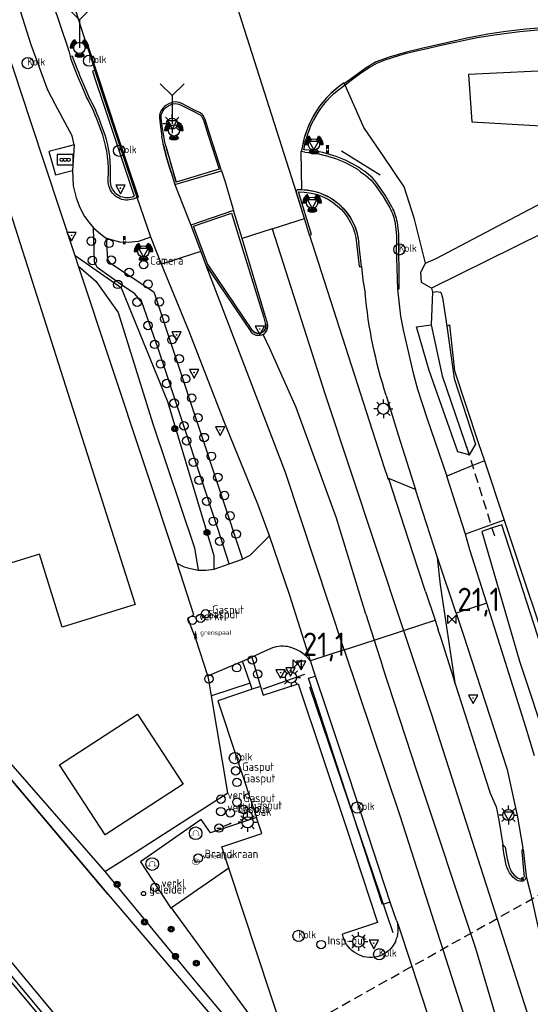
# Model space of a CAD drawing. Header units: metres. Extents: x 121613 to 124518, y 449573 to 453879.
# Tile 62 of 71: x 121785 to 121839, y 453569 to 453675. Entities that reach past the tile are written whole.
import ezdxf

# ---------------------------------------------------------------- set-up
doc = ezdxf.new("R2010")
doc.units = ezdxf.units.M
doc.header["$LTSCALE"] = 4
doc.linetypes.add('SCHRIKH', pattern=[100, 100, 0])
doc.linetypes.add('STIPPELFIJN', pattern=[0.375, 0.25, -0.125])
doc.layers.get('0').update_dxf_attribs({"linetype": 'CONTINUOUS'})
for name, color, linetype in [('G_OTD', 32, 'CONTINUOUS'), ('G_OWG', 6, 'CONTINUOUS'), ('G_OWT', 6, 'CONTINUOUS'), ('G_WGD', 7, 'CONTINUOUS'), ('G_WGI', 1, 'CONTINUOUS'), ('G_WTD', 5, 'CONTINUOUS'), ('LKWDUP', 5, 'CONTINUOUS'), ('LSHD', 3, 'CONTINUOUS'), ('LSHDUP', 1, 'CONTINUOUS'), ('LWGI', 7, 'CONTINUOUS'), ('PPALHM', 10, 'CONTINUOUS'), ('PVGO', 102, 'CONTINUOUS')]:
    doc.layers.add(name, color=color, linetype=linetype)
doc.layers.add('G_WGI_A1', color=1, linetype='CONTINUOUS', lineweight=70)
for name, color, linetype, true_color in [('PBAK', 7, 'CONTINUOUS', 0xbd2877), ('PBRD', 7, 'CONTINUOUS', 0xbd2877), ('PKST', 7, 'CONTINUOUS', 0xbd2877), ('PPAL', 7, 'CONTINUOUS', 0xbd2877), ('PPUT', 7, 'CONTINUOUS', 0xbd2877), ('PSNS', 7, 'CONTINUOUS', 0xbd2877), ('PSTM', 7, 'CONTINUOUS', 0xde7233), ('PWGI', 7, 'CONTINUOUS', 0xbd2877)]:
    doc.layers.add(name, color=color, linetype=linetype, true_color=true_color)
doc.styles.add('ISO', font='ISO')
doc.styles.get("Standard").update_dxf_attribs({"font": 'ISO'})

# ---------------------------------------------------------------- blocks, each defined once
blk = doc.blocks.new('kolk')
at = {"color": 0}
blk.add_circle((0, 0), 0.6, dxfattribs=at)
at = {"color": 0, "linetype": 'Continuous', "style": 'ISO'}
blk.add_attdef('KOLK', (-0.04, -0.26), '', height=0.8, dxfattribs=at)
blk = doc.blocks.new('rijbaangeleider')
at = {"color": 0}
blk.add_circle((0, 0), 0.225, dxfattribs=at)
at = {"color": 0, "style": 'ISO'}
blk.add_attdef('RIJBAANGELEIDER', (0.6, 0), '', height=0.9, dxfattribs=at)
blk = doc.blocks.new('boom')
at = {"color": 0}
for radius in [0.315, 0.225, 0.135]:
    blk.add_circle((0, 0), radius, dxfattribs=at)
blk = doc.blocks.new('fietsklem')
at = {"color": 0, "linetype": 'Continuous', "const_width": 0.05}
blk.add_lwpolyline([(-0.49, -0.2), (-0.21, -0.2, -2.286164), (0.22, -0.2), (0.48, -0.2)], format="xyb", dxfattribs=at)
at = {"color": 0}
blk.add_circle((0, 0), 0.675, dxfattribs=at)
blk = doc.blocks.new('verkeersbord')
at = {"color": 0}
for p, q in [((0.5, 0.32), (-0.5, 0.32)), ((-0.5, 0.32), (0, -0.6)), ((0, -0.6), (0.5, 0.32))]:
    blk.add_line(p, q, dxfattribs=at)
blk = doc.blocks.new('verklikker')
at = {"color": 0}
blk.add_circle((0, 0), 0.45, dxfattribs=at)
at = {"color": 0, "style": 'ISO'}
blk.add_attdef('VERKLIKKER', (0.7, 0), '', height=0.9, dxfattribs=at)
blk = doc.blocks.new('afsl-gas')
at = {"color": 0}
blk.add_circle((0, 0), 0.45, dxfattribs=at)
at = {"color": 0, "style": 'ISO'}
blk.add_attdef('AFSL-GAS', (0.7, 0), '', height=0.9, dxfattribs=at)
blk = doc.blocks.new('waterleidingput')
at = {"linetype": 'ByBlock', "lineweight": -2}
h = blk.add_hatch(color=0, dxfattribs=at)
h.dxf.hatch_style = 1
edge = h.paths.add_edge_path()
edge.add_spline(control_points=[(0.44, 0), (0.44, 0.04), (0.43, 0.09), (0.36, 0.2), (0.28, 0.26), (0.09, 0.32), (-0.02, 0.33), (-0.22, 0.29), (-0.31, 0.24), (-0.42, 0.12), (-0.44, 0.06), (-0.44, -0.06), (-0.42, -0.12), (-0.33, -0.22), (-0.28, -0.26), (-0.1, -0.33), (0.04, -0.33), (0.27, -0.27), (0.37, -0.2), (0.43, -0.08), (0.44, -0.04), (0.44, 0)], knot_values=[0, 0, 0, 0, 0.380029, 0.380029, 1.118666, 1.118666, 1.857303, 1.857303, 2.59594, 2.59594, 3.13294, 3.13294, 3.66994, 3.66994, 4.20694, 4.20694, 5.079565, 5.079565, 5.952189, 5.952189, 6.283185, 6.283185, 6.283185, 6.283185], degree=3, periodic=0)
edge = h.paths.add_edge_path(flags=16)
edge.add_ellipse((0, 0), major_axis=(0.392, 0), ratio=0.689655, start_angle=0, end_angle=360)
h = blk.add_hatch(color=0, dxfattribs=at)
h.dxf.hatch_style = 1
h.paths.add_polyline_path([(-0.05, -0.09, -0.141608), (-0.09, -0.05), (-0.1, -0.09), (-0.17, 0.17), (-0.22, 0.17), (-0.13, -0.17), (-0.08, -0.17)])
at = {"linetype": 'ByBlock', "lineweight": -2, "true_color": 0x104b6e}
h = blk.add_hatch(color=156, dxfattribs=at)
h.dxf.hatch_style = 1
h.paths.add_polyline_path([(0.1, 0, 1), (-0.1, 0, 1)])
at = {"linetype": 'ByBlock', "lineweight": -2}
h = blk.add_hatch(color=0, dxfattribs=at)
h.dxf.hatch_style = 1
h.paths.add_polyline_path([(0.02, 0.17), (-0.03, 0.17), (-0.05, 0.09, -0.269854), (0.05, 0.09)])
h = blk.add_hatch(color=0, dxfattribs=at)
h.dxf.hatch_style = 1
h.paths.add_polyline_path([(0.23, 0.17), (0.17, 0.17), (0.1, -0.09), (0.09, -0.05, -0.141608), (0.05, -0.09), (0.07, -0.17), (0.12, -0.17)])
at = {"color": 0, "linetype": 'ByBlock', "lineweight": -2}
blk.add_attdef('WATERLEIDINGPUT', (0.5, 0.35), '', height=0.5, dxfattribs=at)
blk = doc.blocks.new('klok')
at = {"color": 0}
blk.add_circle((0, 0), 0.45, dxfattribs=at)
at = {"style": 'ISO'}
blk.add_attdef('KLOK', (0.7, 0), '', height=0.9, dxfattribs=at)
blk = doc.blocks.new('grensmarkering')
at = {"linetype": 'ByBlock', "lineweight": -2}
h = blk.add_hatch(color=0, dxfattribs=at)
h.dxf.hatch_style = 1
h.paths.add_polyline_path([(0.09, 0.55, 0.219912), (0.05, 0.61, -0.457379), (0.04, 0.66, 2.245674), (-0.04, 0.66, -0.457379), (-0.05, 0.61, 0.219912), (-0.09, 0.55), (-0.15, 0.04), (-0.18, 0.04), (-0.18, 0.01, 0.018367), (-0.1, 0, -0.954633), (0.1, 0, 0.018367), (0.18, 0.01), (0.18, 0.04), (0.15, 0.04)])
at = {"linetype": 'ByBlock', "lineweight": -2, "true_color": 0x681648}
h = blk.add_hatch(color=219, dxfattribs=at)
h.dxf.hatch_style = 1
h.paths.add_polyline_path([(0.1, 0, 1), (-0.1, 0, 1)])
at = {"linetype": 'ByBlock', "lineweight": -2}
h = blk.add_hatch(color=0, dxfattribs=at)
h.dxf.hatch_style = 1
h.paths.add_polyline_path([(0.18, -0.04, -0.022381), (0.08, -0.06, -0.528879), (-0.08, -0.06, -0.022381), (-0.18, -0.04), (-0.18, -0.13, 0.083333), (0.18, -0.13)])
at = {"color": 0, "linetype": 'ByBlock', "lineweight": -2}
blk.add_attdef('GRENSMARKERING', (0.5, 0.35), '', height=0.5, dxfattribs=at)
blk = doc.blocks.new('verkeerslicht')
at = {"color": 0, "linetype": 'Continuous'}
for p, q in [((-1, 0), (-0.6, 0)), ((-0.3, 0.52), (-0.5, 0.86)), ((0.3, 0.52), (0.5, 0.86)), ((0.6, 0), (1, 0)), ((-0.3, -0.52), (-0.5, -0.86)), ((0.3, -0.52), (0.5, -0.86))]:
    blk.add_line(p, q, dxfattribs=at)
at = {"color": 0}
blk.add_circle((0, 0), 0.6, dxfattribs=at)
at = {"color": 0, "linetype": 'Continuous'}
for radius, start, end in [(0.996, 119.9985, 179.9935), (0.897, 119.9989, 179.9928), (0.797, 119.9994, 179.9919), (0.697, 120, 179.9907), (0.697, 0.0093, 60), (0.797, 0.0081, 60.0006), (0.897, 0.0072, 60.0011), (0.996, 0.0065, 60.0015), (0.996, 240.0015, 299.9985), (0.897, 240.0011, 299.9989), (0.797, 240.0006, 299.9994), (0.697, 240, 300)]:
    blk.add_arc((0, 0), radius, start, end, dxfattribs=at)
blk = doc.blocks.new('obstakel')
at = {"color": 0}
blk.add_circle((0, 0), 0.45, dxfattribs=at)
at = {"color": 0, "style": 'ISO'}
blk.add_attdef('OBSTAKEL', (0.7, 0), '', height=0.9, dxfattribs=at)
blk = doc.blocks.new('verkeersbord-pl')
at = {"linetype": 'Continuous'}
blk.add_circle((0, 0), 0.03, dxfattribs=at)
blk = doc.blocks.new('verkeersteller')
at = {"color": 0}
blk.add_circle((0, 0), 0.45, dxfattribs=at)
blk = doc.blocks.new('drukknoppaal')
at = {"linetype": 'ByBlock', "lineweight": -2}
h = blk.add_hatch(color=0, dxfattribs=at)
h.dxf.hatch_style = 1
h.paths.add_polyline_path([(0.15, 0.8), (-0.15, 0.8), (-0.15, -0.1), (0, -0.1, -0.414214), (-0.1, 0, -1), (0.1, 0, -0.414214), (0, -0.1), (0.15, -0.1)])
h.paths.add_polyline_path([(-0.1, 0.3, -1), (0.1, 0.3, -1)], flags=16)
at = {"linetype": 'ByBlock', "lineweight": -2, "true_color": 0x681648}
h = blk.add_hatch(color=219, dxfattribs=at)
h.dxf.hatch_style = 1
h.paths.add_polyline_path([(0.1, 0, 1), (-0.1, 0, 1)])
at = {"color": 0, "linetype": 'ByBlock', "lineweight": -2}
blk.add_attdef('DRUKKNOPPAAL', (0.5, 0.35), '', height=0.5, dxfattribs=at)
blk = doc.blocks.new('lichtmast')
at = {"color": 0}
for p, q in [((-0.6, 0), (-1, 0)), ((-0.71, 0.71), (-0.42, 0.42)), ((0, 0.6), (0, 1)), ((0.42, 0.42), (0.71, 0.71)), ((0.6, 0), (1, 0)), ((-0.42, -0.42), (-0.71, -0.71)), ((0, -0.6), (0, -1)), ((0.42, -0.42), (0.71, -0.71))]:
    blk.add_line(p, q, dxfattribs=at)
blk.add_circle((0, 0), 0.6, dxfattribs=at)
blk = doc.blocks.new('strooikist')
at = {"color": 0}
blk.add_circle((0, 0), 0.45, dxfattribs=at)
at = {"color": 0, "style": 'ISO'}
blk.add_attdef('STROOIKIST', (0.7, 0), '', height=0.9, dxfattribs=at)
blk = doc.blocks.new('brandkraan')
at = {"color": 0}
blk.add_circle((0, 0), 0.45, dxfattribs=at)
at = {"color": 0, "style": 'ISO'}
blk.add_attdef('BRANDKRAAN', (0.7, 0), '', height=0.9, dxfattribs=at)
blk = doc.blocks.new('schk-vri')
at = {"color": 0}
for p, q in [((0.86, 0.56), (-0.86, 0.56)), ((-0.86, 0.56), (-0.86, -0.56)), ((0.86, -0.56), (0.86, 0.56)), ((-0.86, -0.56), (0.86, -0.56))]:
    blk.add_line(p, q, dxfattribs=at)
for centre in [(-0.36, 0), (0, 0), (0.36, 0)]:
    blk.add_circle(centre, 0.18, dxfattribs=at)
blk = doc.blocks.new('wegwijzer')
at = {"color": 0}
for q in [(-0.424, 1.424), (0.424, 1.424), (0, 0)]:
    blk.add_line((0, 1), q, dxfattribs=at)
blk = doc.blocks.new('kilometerpaal')
at = {"color": 0}
for p, q in [((-0.44, 0.44), (0.44, -0.44)), ((-0.44, -0.44), (-0.44, 0.44)), ((0.44, 0.44), (-0.44, -0.44)), ((0.44, -0.44), (0.44, 0.44))]:
    blk.add_line(p, q, dxfattribs=at)
at = {"color": 0, "style": 'ISO'}
blk.add_attdef('KILOMETERPAAL', (0.59, 0.87), '', height=2.5, dxfattribs=at)
blk = doc.blocks.new('aanduidingsbord')
at = {"color": 0}
for p, q in [((-0.81, -0.33), (0, 0)), ((-1.45, -0.5), (-1.01, -0.5))]:
    blk.add_line(p, q, dxfattribs=at)
blk.add_circle((-1.23, -0.5), 0.45, dxfattribs=at)

msp = doc.modelspace()

# ---------------------------------------------------------------- linework, layer by layer
at = {"layer": 'G_OTD', "linetype": 'Continuous', "transparency": 33554687}
for points in [[(121756.596, 453643.369), (121753.685, 453649.389), (121780.944, 453661.965), (121796.88, 453612.103), (121789.067, 453609.687), (121786.651, 453617.501), (121777.06, 453614.536), (121759.369, 453632.84), (121760.31, 453633.75), (121753.738, 453641.814), (121756.596, 453643.369)], [(121801.995, 453592.895), (121793.659, 453587.481), (121788.791, 453594.979), (121797.125, 453600.394), (121801.995, 453592.895)]]:
    msp.add_lwpolyline(points, dxfattribs=at)
at = {"layer": 'G_OWG', "linetype": 'Continuous', "transparency": 33554687}
for points in [[(121790.471, 453649.354), (121785.713, 453663.695), (121780.142, 453680.615)], [(121842.704, 453673.917), (121842.709, 453673.706), (121841.008, 453673.602), (121837.973, 453673.305), (121835.512, 453672.998), (121833.421, 453672.653), (121829.4, 453671.796), (121828.085, 453671.492), (121826.76, 453671.185), (121825.857, 453670.973), (121825.107, 453670.769), (121823.564, 453670.261), (121822.732, 453669.95), (121821.976, 453669.531), (121820.969, 453668.849), (121819.827, 453667.994), (121819.314, 453667.595)], [(121832.492, 453668.738), (121832.841, 453663.686), (121842.112, 453663.135), (121848.605, 453666.755), (121842.915, 453669.232), (121832.492, 453668.738)], [(121819.296, 453667.636), (121819.227, 453667.79)], [(121819.296, 453667.636), (121819.314, 453667.595)], [(121826.707, 453653.279), (121825.633, 453656.739), (121823.494, 453659.928), (121821.319, 453663.091), (121819.314, 453667.595)], [(121800.137, 453661.098), (121800.017, 453661.691), (121799.925, 453662.188), (121799.766, 453663.172), (121799.658, 453664.131), (121799.663, 453664.343), (121799.701, 453664.501), (121799.753, 453664.641), (121799.833, 453664.81), (121799.936, 453664.979), (121800.026, 453665.084), (121800.114, 453665.167), (121800.27, 453665.277), (121800.566, 453665.455), (121800.785, 453665.558), (121800.932, 453665.595), (121801.194, 453665.629), (121801.346, 453665.618), (121801.529, 453665.573), (121801.783, 453665.463), (121803.146, 453664.778), (121803.675, 453664.522), (121803.804, 453664.44), (121803.899, 453664.362), (121803.958, 453664.283), (121804.014, 453664.214), (121804.171, 453663.883), (121804.675, 453662.265), (121805.848, 453658.631), (121801.272, 453657.25)], [(121790.343, 453661.237), (121788.738, 453660.806), (121787.663, 453660.504), (121788.371, 453658.009), (121790.164, 453658.502)], [(121800.137, 453661.098), (121800.953, 453658.343), (121801.272, 453657.25)], [(121809.407, 453641.4), (121804.621, 453648.504), (121803.095, 453652.549), (121807.164, 453653.914), (121808.03, 453651.15), (121810.579, 453642.892), (121810.795, 453642.019)], [(121827.883, 453648.566), (121826.707, 453653.279)], [(121790.837, 453648.251), (121790.471, 453649.354)], [(121805.331, 453615.885), (121805.31, 453617.293), (121800.367, 453633.776), (121795.431, 453645.922), (121790.471, 453649.354)], [(121790.837, 453648.251), (121792.676, 453646.666), (121795.064, 453643.299), (121798.762, 453631.426), (121803.222, 453618.154), (121803.62, 453615.782)], [(121801.355, 453616.533), (121790.837, 453648.251)], [(121828.546, 453645.907), (121828.65, 453645.5)], [(121830.18, 453641.843), (121830.47, 453641.995)], [(121830.47, 453641.995), (121830.996, 453637.071)], [(121830.996, 453637.071), (121833.535, 453629.427)], [(121833.535, 453629.427), (121834.187, 453627.465)], [(121834.187, 453627.465), (121832.939, 453626.953), (121830.168, 453625.816)], [(121834.187, 453627.465), (121836.304, 453621.111)], [(121836.304, 453621.111), (121834.92, 453620.61), (121832.184, 453619.621)], [(121836.304, 453621.111), (121842.048, 453603.958), (121847.026, 453589.503), (121847.2, 453588.27)], [(121847.2, 453588.27), (121847.005, 453588.306), (121845.857, 453589.928), (121840.998, 453605.293), (121836.051, 453620.63), (121835.023, 453620.282), (121833.935, 453619.913), (121837.942, 453606.037), (121844.078, 453587.586), (121845.989, 453585.048), (121846.649, 453584.787), (121847.753, 453584.349)], [(121804.727, 453604.22), (121804.637, 453604.497)], [(121805.044, 453602.34), (121804.727, 453604.22)], [(121809.152, 453603.715), (121805.044, 453602.34)], [(121793.644, 453583.575), (121795.454, 453584.725), (121795.829, 453584.963), (121796.92, 453585.632), (121806.787, 453591.985), (121805.044, 453602.34)], [(121836.147, 453586.42), (121836.395, 453586.165), (121836.636, 453584.938), (121836.749, 453584.373), (121836.84, 453584.085), (121836.934, 453583.839), (121837.058, 453583.584), (121837.186, 453583.395), (121837.367, 453583.191), (121837.517, 453583.056), (121837.72, 453582.907), (121837.889, 453582.82), (121837.993, 453582.792), (121838.082, 453582.784), (121838.173, 453582.789)], [(121838.318, 453585.909), (121838.201, 453585.839), (121838.193, 453585.716), (121838.418, 453583.317), (121838.424, 453583.031), (121838.407, 453582.97), (121838.358, 453582.893), (121838.292, 453582.822)], [(121838.246, 453582.797), (121838.173, 453582.789)], [(121838.292, 453582.822), (121838.272, 453582.81), (121838.246, 453582.797)], [(121814.526, 453560.843), (121811.47, 453565.027), (121800.754, 453579.696)]]:
    msp.add_lwpolyline(points, dxfattribs=at)
for points in [[(121810.425, 453641.172, -0.3832409), (121809.407, 453641.4)], [(121810.425, 453641.172, 0.3658162), (121810.795, 453642.019)]]:
    msp.add_lwpolyline(points, format="xyb", dxfattribs=at)
at = {"layer": 'G_OWT', "linetype": 'Continuous', "transparency": 33554687}
for points in [[(121783.325, 453595.352), (121793.644, 453583.575)], [(121770.503, 453588.135), (121787.571, 453567.672), (121795.64, 453557.609), (121802.699, 453548.252), (121810.145, 453538.087), (121816.276, 453529.076), (121822.374, 453519.293), (121824.497, 453515.76), (121828.205, 453509.591), (121833.293, 453500.221), (121838.313, 453490.814), (121844.763, 453478.006), (121845.736, 453476.073), (121849.833, 453468.626), (121851.663, 453465.806), (121852.676, 453463.861), (121859.92, 453452.136), (121866.459, 453442.278), (121879.163, 453424.471), (121885.744, 453415.405), (121892.239, 453407.223), (121900.84, 453396.14)], [(121793.644, 453583.575), (121803.075, 453572.091), (121803.418, 453571.683), (121809.797, 453564.087), (121813.425, 453559.767), (121814.246, 453558.79)]]:
    msp.add_lwpolyline(points, dxfattribs=at)
at = {"layer": 'G_WGD', "linetype": 'Continuous', "transparency": 33554687}
for points in [[(121814.097, 453656.137), (121804.095, 453687.542)], [(121789.741, 453671.461), (121786.422, 453681.284), (121786.235, 453681.78), (121786.087, 453682.397), (121785.02, 453686.68)], [(121788.365, 453682.3), (121791.653, 453672.012), (121791.699, 453671.87), (121791.877, 453671.326), (121792.35, 453669.873), (121792.57, 453669.2)], [(121790.343, 453661.237), (121790.148, 453662.195), (121789.16, 453664.043), (121788.324, 453665.571), (121787.54, 453667.06), (121785.762, 453671.903), (121783.305, 453679.702), (121782.706, 453681.751)], [(121842.704, 453673.917), (121838.636, 453673.591), (121836.497, 453673.329), (121834.544, 453673.064), (121832.309, 453672.617), (121829.993, 453672.089), (121827.467, 453671.53), (121825.721, 453671.1), (121824.027, 453670.599), (121822.642, 453670.094), (121821.562, 453669.459), (121820.244, 453668.506), (121819.227, 453667.79)], [(121789.954, 453670.69), (121789.807, 453671.265)], [(121791.686, 453666.323), (121791.376, 453667.025), (121790.72, 453668.586), (121790.59, 453668.897), (121790.46, 453669.242), (121790.038, 453670.365), (121789.954, 453670.69)], [(121797.075, 453655.617), (121793.626, 453665.962), (121792.57, 453669.2)], [(121819.198, 453667.855), (121818.705, 453667.502), (121818.233, 453667.122), (121817.785, 453666.715), (121817.36, 453666.283), (121816.961, 453665.827), (121816.589, 453665.349), (121816.245, 453664.85), (121815.93, 453664.332), (121815.646, 453663.796), (121815.393, 453663.246), (121815.173, 453662.681), (121814.985, 453662.105), (121814.831, 453661.519), (121814.711, 453660.925)], [(121819.198, 453667.855), (121819.227, 453667.79)], [(121804.23, 453664.217), (121804.171, 453664.312), (121804.103, 453664.396), (121804.033, 453664.49), (121803.913, 453664.589), (121803.765, 453664.683), (121803.227, 453664.943), (121801.861, 453665.63), (121801.589, 453665.748), (121801.375, 453665.801), (121801.188, 453665.814), (121800.898, 453665.776), (121800.723, 453665.732), (121800.479, 453665.618), (121800.169, 453665.431), (121799.997, 453665.31), (121799.892, 453665.211), (121799.787, 453665.087), (121799.67, 453664.898), (121799.583, 453664.712), (121799.525, 453664.555), (121799.48, 453664.367), (121799.473, 453664.123), (121799.583, 453663.152), (121799.717, 453662.161)], [(121806.09, 453658.463), (121804.851, 453662.321), (121804.343, 453663.95), (121804.23, 453664.217)], [(121793.403, 453662.3), (121793.056, 453663.224)], [(121790.343, 453661.237), (121790.164, 453658.502)], [(121814.711, 453660.925), (121814.65, 453660.664), (121814.612, 453660.499)], [(121815.019, 453660.455), (121814.612, 453660.499)], [(121814.672, 453656.446), (121814.612, 453660.499)], [(121790.164, 453658.502), (121790.244, 453656.86), (121790.57, 453655.555), (121790.976, 453654.514), (121791.478, 453653.579), (121791.912, 453652.972), (121792.425, 453652.357)], [(121800.718, 453658.269), (121801.111, 453656.987)], [(121801.111, 453656.987), (121806.09, 453658.463)], [(121806.09, 453658.463), (121806.497, 453657.276), (121807.399, 453654.221)], [(121820.631, 453658.625), (121820.967, 453658.353), (121821.54, 453657.944), (121822.086, 453657.455), (121822.56, 453656.896), (121823.363, 453655.722), (121824.082, 453654.495)], [(121794.103, 453656.75), (121793.998, 453657.198), (121793.994, 453657.605)], [(121801.111, 453656.987), (121802.826, 453652.652)], [(121814.097, 453656.137), (121814.091, 453656.175), (121814.09, 453656.213)], [(121814.955, 453653.359), (121814.097, 453656.137)], [(121814.328, 453656.446), (121814.672, 453656.446)], [(121797.075, 453655.617), (121796.628, 453655.43)], [(121798.542, 453651.348), (121797.075, 453655.617)], [(121807.399, 453654.221), (121802.826, 453652.652)], [(121808.294, 453651.232), (121807.399, 453654.221)], [(121802.826, 453652.652), (121803.888, 453649.826)], [(121811.525, 453652.263), (121814.955, 453653.359)], [(121815.506, 453651.576), (121814.955, 453653.359)], [(121806.925, 453616.449), (121805.723, 453620.23), (121802.093, 453631.197), (121799.339, 453639.446), (121797.629, 453644.344), (121796.843, 453645.313), (121795.319, 453646.348), (121792.803, 453648.114), (121792.518, 453648.74), (121792.425, 453652.357)], [(121792.425, 453652.357), (121793.19, 453651.699), (121793.787, 453651.25)], [(121811.525, 453652.263), (121808.294, 453651.232)], [(121811.525, 453652.263), (121817.193, 453634.553), (121822.515, 453618.441)], [(121815.506, 453651.576), (121823.498, 453626.754), (121823.883, 453625.605)], [(121798.542, 453651.348), (121797.202, 453650.903), (121796.163, 453650.795), (121795.221, 453650.84), (121794.221, 453651.095), (121793.787, 453651.25)], [(121793.787, 453651.25), (121793.91, 453649.015), (121794.132, 453648.64), (121798.868, 453645.502), (121808.338, 453616.949)], [(121799.703, 453648.491), (121798.542, 453651.348)], [(121811.018, 453642.13), (121808.294, 453651.232)], [(121821.048, 453648.24), (121820.769, 453650.759)], [(121803.888, 453649.826), (121799.703, 453648.491)], [(121803.888, 453649.826), (121804.432, 453648.377)], [(121824.765, 453650.288), (121824.897, 453645.794)], [(121811.205, 453619.565), (121809.972, 453622.827), (121806.359, 453631.749), (121802.634, 453641.273), (121799.703, 453648.491)], [(121804.432, 453648.377), (121812.89, 453626.261), (121819.185, 453607.311), (121819.205, 453607.25)], [(121804.432, 453648.377), (121809.22, 453641.271)], [(121821.048, 453648.24), (121821.211, 453646.764), (121821.447, 453645.39)], [(121824.897, 453645.794), (121825.228, 453642.909), (121825.497, 453641.445), (121826.589, 453636.825), (121827.058, 453635.101), (121828.034, 453632.054), (121830.168, 453625.816)], [(121821.538, 453611.077), (121818.4, 453621.324), (121814.081, 453633.167), (121811.253, 453639.45), (121810.536, 453640.973)], [(121823.7, 453634.44), (121824.972, 453630.235), (121826.821, 453624.379)], [(121826.821, 453624.379), (121823.883, 453625.605)], [(121827.902, 453613.507), (121826.54, 453617.638), (121824.021, 453625.443), (121823.883, 453625.605)], [(121832.184, 453619.621), (121830.168, 453625.816)], [(121829.167, 453617.141), (121826.821, 453624.379)], [(121811.205, 453619.565), (121811.145, 453619.357), (121809.12, 453617.337), (121808.497, 453617.007), (121808.338, 453616.949)], [(121815.594, 453606.067), (121813.389, 453613.056), (121811.205, 453619.565)], [(121834.434, 453612.238), (121832.633, 453617.951), (121832.184, 453619.621)], [(121822.515, 453618.441), (121825.554, 453609.33)], [(121806.925, 453616.449), (121808.338, 453616.949)], [(121831.182, 453611.173), (121829.167, 453617.141)], [(121831.088, 453603.526), (121829.506, 453614.206), (121829.167, 453617.141)], [(121803.397, 453608.316), (121802.495, 453610.638), (121803.155, 453610.986), (121801.355, 453616.533)], [(121801.355, 453616.533), (121801.86, 453616.245), (121802.232, 453616.081), (121802.772, 453615.943), (121803.62, 453615.782)], [(121803.62, 453615.782), (121804.433, 453615.784), (121805.331, 453615.885)], [(121805.331, 453615.885), (121806.925, 453616.449)], [(121827.902, 453613.507), (121828.916, 453610.431)], [(121834.434, 453612.238), (121831.182, 453611.173)], [(121839.551, 453595.926), (121838.61, 453598.991), (121834.434, 453612.238)], [(121821.538, 453611.077), (121822.417, 453608.302)], [(121831.182, 453611.173), (121831.937, 453608.938), (121836.614, 453594.488), (121837.732, 453589.376), (121838.3, 453586.07)], [(121825.554, 453609.33), (121828.916, 453610.431)], [(121828.916, 453610.431), (121829.256, 453609.401)], [(121822.417, 453608.302), (121825.554, 453609.33)], [(121825.554, 453609.33), (121828.518, 453600.442)], [(121831.088, 453603.526), (121830.882, 453604.291), (121829.566, 453608.46), (121829.256, 453609.401)], [(121804.637, 453604.497), (121803.397, 453608.316)], [(121815.594, 453606.067), (121815.387, 453606.34), (121815.131, 453606.59), (121814.795, 453606.873), (121814.49, 453607.087), (121814.163, 453607.267), (121813.905, 453607.374), (121813.621, 453607.476), (121813.416, 453607.537), (121813.146, 453607.602), (121812.926, 453607.626), (121812.708, 453607.641), (121812.423, 453607.639), (121811.942, 453607.576), (121811.542, 453607.469), (121810.355, 453606.955), (121809.513, 453606.551), (121809.325, 453606.472)], [(121819.205, 453607.25), (121822.417, 453608.302)], [(121822.417, 453608.302), (121823.299, 453605.521)], [(121808.335, 453606.055), (121809.325, 453606.472)], [(121809.325, 453606.472), (121810.25, 453603.342)], [(121819.205, 453607.25), (121815.594, 453606.067)], [(121819.205, 453607.25), (121825.148, 453589.542), (121832.515, 453566.569), (121834.402, 453560.834), (121835.709, 453558.236), (121836.997, 453556.272)], [(121804.637, 453604.497), (121808.335, 453606.055)], [(121809.152, 453603.715), (121808.335, 453606.055)], [(121816.127, 453604.45), (121815.594, 453606.067)], [(121836.997, 453556.272), (121838.468, 453556.743), (121835.672, 453567.254), (121833.277, 453575.338), (121827.053, 453594.069), (121823.299, 453605.521)], [(121824.113, 453580.299), (121823.302, 453580.054), (121818.868, 453593.663), (121815.407, 453604.238), (121816.127, 453604.45)], [(121824.113, 453580.299), (121821.726, 453587.608), (121819.655, 453593.903), (121817.272, 453601.073), (121816.127, 453604.45)], [(121809.386, 453603.046), (121809.152, 453603.715)], [(121810.25, 453603.342), (121809.386, 453603.046)], [(121810.25, 453603.342), (121810.548, 453602.407), (121814.287, 453603.637), (121819.476, 453588.087), (121822.774, 453578.132), (121819.031, 453576.881)], [(121831.088, 453603.526), (121832.348, 453599.621), (121834.349, 453593.354), (121834.792, 453591.944), (121835.434, 453590.483), (121835.541, 453589.996), (121835.723, 453589.046), (121836.147, 453586.42)], [(121809.386, 453603.046), (121805.693, 453601.821), (121809.847, 453589.342)], [(121828.518, 453600.442), (121834.706, 453581.139), (121840.17, 453564.003)], [(121809.847, 453589.342), (121804.93, 453587.692), (121803.945, 453589.113), (121797.443, 453584.599), (121800.67, 453579.638), (121800.754, 453579.696)], [(121806.893, 453583.928), (121806.131, 453586.22), (121810.394, 453587.643), (121809.847, 453589.342)], [(121770.087, 453587.908), (121787.283, 453567.351), (121792.567, 453560.868), (121795.267, 453557.411), (121802.491, 453547.885)], [(121838.642, 453583.073), (121838.641, 453582.976), (121838.626, 453582.893), (121838.59, 453582.796), (121838.541, 453582.717), (121838.462, 453582.633), (121838.414, 453582.601), (121838.352, 453582.569), (121838.282, 453582.554), (121838.203, 453582.54), (121838.113, 453582.54), (121837.982, 453582.549), (121837.795, 453582.58), (121837.583, 453582.688), (121837.41, 453582.824), (121837.237, 453582.983), (121837.044, 453583.198), (121836.891, 453583.417), (121836.735, 453583.713), (121836.634, 453583.962), (121836.531, 453584.252), (121836.41, 453584.824), (121836.277, 453585.53), (121836.147, 453586.42)], [(121838.318, 453585.909), (121838.3, 453586.07)], [(121838.318, 453585.909), (121838.642, 453583.073)], [(121806.893, 453583.928), (121800.754, 453579.696)], [(121814.526, 453560.843), (121812.881, 453565.819), (121806.893, 453583.928)], [(121838.642, 453583.073), (121838.812, 453582.455), (121839.126, 453581.269), (121840.005, 453577.217), (121841.576, 453570.187), (121841.699, 453569.682)], [(121824.802, 453578.342), (121824.113, 453580.299)], [(121824.715, 453576.128), (121824.816, 453576.4), (121824.892, 453576.611), (121824.943, 453576.869), (121824.967, 453577.143), (121824.97, 453577.357), (121824.96, 453577.648), (121824.94, 453577.811), (121824.927, 453577.971)], [(121824.802, 453578.342), (121824.927, 453577.971)], [(121824.927, 453577.971), (121826.45, 453573.441), (121828.601, 453566.794)]]:
    msp.add_lwpolyline(points, dxfattribs=at)
for points in [[(121789.807, 453671.265, -0.0519971), (121789.741, 453671.461)], [(121793.056, 453663.224, 0.0477063), (121791.686, 453666.323)], [(121793.994, 453657.605, 0.0960657), (121793.403, 453662.3)], [(121799.943, 453661.081, -0.0092421), (121799.717, 453662.161)], [(121800.718, 453658.269, -0.0224278), (121799.943, 453661.081)], [(121815.019, 453660.455, -0.1190398), (121820.631, 453658.625)], [(121796.628, 453655.43, -0.4268415), (121794.103, 453656.75)], [(121814.328, 453656.446, 0.3885606), (121814.09, 453656.213)], [(121814.672, 453656.446, -0.3786054), (121820.769, 453650.759)], [(121824.082, 453654.495, -0.0825797), (121824.658, 453652.802)], [(121824.658, 453652.802, -0.0592623), (121824.765, 453650.288)], [(121823.7, 453634.44, -0.0546807), (121821.447, 453645.39)], [(121810.536, 453640.973, 0.3473058), (121811.018, 453642.13)], [(121810.536, 453640.973, -0.3831269), (121809.22, 453641.271)], [(121822.502, 453574.41, -0.4027052), (121819.031, 453576.881)], [(121824.715, 453576.128, -0.2153301), (121822.818, 453574.474)], [(121822.818, 453574.474, -0.0255503), (121822.502, 453574.41)]]:
    msp.add_lwpolyline(points, format="xyb", dxfattribs=at)
at = {"layer": 'G_WGI', "linetype": 'Continuous', "transparency": 33554687}
for points in [[(121789.954, 453670.69), (121790.156, 453670.757), (121790.258, 453670.434), (121790.679, 453669.315), (121790.804, 453668.982), (121790.939, 453668.659), (121791.587, 453667.116), (121791.892, 453666.426)], [(121792.57, 453669.2), (121792.323, 453669.118), (121792.689, 453667.997), (121793.379, 453665.881), (121796.762, 453655.735), (121796.547, 453655.645)], [(121819.296, 453667.636), (121819.198, 453667.855)], [(121793.62, 453662.376), (121793.273, 453663.301)], [(121815.041, 453660.689), (121814.901, 453660.705), (121814.942, 453660.878)], [(121801.272, 453657.25), (121800.953, 453658.345)], [(121821.137, 453658.572), (121820.754, 453658.825)], [(121794.326, 453656.809), (121794.228, 453657.226), (121794.224, 453657.599)], [(121824.313, 453654.6), (121823.585, 453655.847), (121822.774, 453657.041)], [(121814.955, 453653.359), (121814.105, 453656.113), (121814.097, 453656.137)], [(121815.506, 453651.576), (121815.731, 453651.645), (121814.327, 453656.194)], [(121824.897, 453645.794), (121825.102, 453645.834), (121825.046, 453651.677), (121824.895, 453652.926)], [(121820.535, 453650.735), (121820.795, 453648.215), (121821.048, 453648.24)]]:
    msp.add_lwpolyline(points, dxfattribs=at)
for points in [[(121819.198, 453667.855, 0.2048431), (121814.711, 453660.925)], [(121814.942, 453660.878, -0.2041285), (121819.296, 453667.636)], [(121793.273, 453663.301, 0.0472811), (121791.892, 453666.426)], [(121794.224, 453657.599, 0.0961604), (121793.62, 453662.376)], [(121799.943, 453661.081, 0.022462), (121800.718, 453658.269)], [(121800.137, 453661.098, 0.0129113), (121800.953, 453658.345)], [(121820.754, 453658.825, 0.1191886), (121815.041, 453660.689)], [(121822.774, 453657.041, 0.0927418), (121821.137, 453658.572)], [(121796.547, 453655.645, -0.4244114), (121794.326, 453656.809)], [(121814.097, 453656.137, -0.0652384), (121814.09, 453656.213)], [(121814.327, 453656.194, -0.3941874), (121820.535, 453650.735)], [(121814.328, 453656.446, -0.3942876), (121820.769, 453650.759)], [(121824.895, 453652.926, 0.0802642), (121824.313, 453654.6)], [(121810.536, 453640.973, -0.3829578), (121809.22, 453641.271)]]:
    msp.add_lwpolyline(points, format="xyb", dxfattribs=at)
at = {"layer": 'G_WGI_A1', "linetype": 'Continuous', "lineweight": 70, "transparency": 33554687}
for points in [[(121838.246, 453582.797), (121838.236, 453582.794), (121838.173, 453582.789)], [(121838.292, 453582.822), (121838.281, 453582.814), (121838.246, 453582.797)]]:
    msp.add_lwpolyline(points, dxfattribs=at)
at = {"layer": 'G_WTD', "linetype": 'Continuous', "transparency": 33554687}
for points in [[(121827.883, 453648.566), (121827.9, 453648.574), (121829.038, 453649.078), (121830.327, 453649.758), (121844.311, 453657.137), (121859.095, 453664.82), (121860.647, 453665.615), (121862.305, 453665.827), (121873.913, 453665.57), (121894.534, 453665.417), (121913.378, 453665.364), (121923.803, 453664.625), (121929.596, 453664.324), (121932.17, 453662.772), (121932.43, 453661.678)], [(121864.452, 453663.665), (121828.546, 453645.907)], [(121828.546, 453645.907), (121827.46, 453646.5), (121827.4, 453647.62), (121827.883, 453648.566)], [(121828.65, 453645.5), (121828.5, 453641.986)], [(121828.65, 453645.5), (121829.07, 453645.55)], [(121829.07, 453645.55), (121829.53, 453645.49)], [(121829.53, 453645.49), (121829.728, 453644.902)], [(121829.728, 453644.902), (121830.18, 453641.843)], [(121832.581, 453628.098), (121831.36, 453628.411), (121828.274, 453637.107), (121826.933, 453641.79), (121828.5, 453641.986)], [(121828.5, 453641.986), (121829.664, 453636.552), (121832.581, 453628.098)], [(121830.18, 453641.843), (121830.948, 453636.241), (121833.225, 453629.241), (121832.581, 453628.098)], [(121782.436, 453594.775), (121793.982, 453581.117), (121802.449, 453571.196), (121808.93, 453563.601), (121812.921, 453558.924), (121814.443, 453557.141), (121828.087, 453538.491), (121835.548, 453525.18), (121837.637, 453521.048), (121839.292, 453517.774), (121840.283, 453513.951)], [(121771.376, 453588.612), (121788.407, 453568.145), (121796.341, 453558.506), (121803.602, 453548.885), (121810.49, 453539.349), (121816.831, 453530.214), (121822.684, 453520.589), (121825.5, 453516.164), (121829.435, 453509.981)]]:
    msp.add_lwpolyline(points, dxfattribs=at)
at = {"layer": 'LKWDUP', "linetype": 'STIPPELFIJN', "lineweight": -3, "transparency": 33554687}
for points in [[(121835.3, 453619.394), (121832.272, 453629.087)], [(121808.527, 453563.374), (121851.958, 453587.769)]]:
    msp.add_lwpolyline(points, dxfattribs=at)
at = {"layer": 'LSHD', "linetype": 'Continuous', "lineweight": -3, "transparency": 33554687}
msp.add_lwpolyline([(121793.982, 453581.117), (121782.436, 453594.775)], dxfattribs=at)
at = {"layer": 'LSHDUP', "linetype": 'SCHRIKH', "lineweight": -3, "transparency": 33554687}
for points in [[(121823.04, 453658), (121818.94, 453660.55)], [(121810.544, 453603.108), (121815.007, 453604.645)]]:
    msp.add_lwpolyline(points, dxfattribs=at)
at = {"layer": 'LWGI', "transparency": 33554687}
for points in [[(121791.773, 453672.081), (121791.653, 453672.012)], [(121791.827, 453671.916), (121791.773, 453672.081)], [(121794.991, 453662.282), (121791.827, 453671.916)], [(121797.245, 453655.646), (121794.991, 453662.282)], [(121797.075, 453655.617), (121797.245, 453655.646)], [(121824.428, 453577.014), (121815.549, 453603.264)]]:
    msp.add_lwpolyline(points, dxfattribs=at)
msp.add_lwpolyline([(121810.826, 453642.075, -0.8393859), (121809.384, 453641.385)], format="xyb", dxfattribs=at)

# ---------------------------------------------------------------- block references
at = {"layer": 'PBAK', "transparency": 33554687}
msp.add_blockref('strooikist', (121808.915, 453589.518), dxfattribs=at).add_auto_attribs({'STROOIKIST': 'Bak'})
at = {"layer": 'PBRD', "transparency": 33554687, "xscale": 3, "yscale": 3, "zscale": 3}
for p in [(121790.925, 453671.593), (121800.826, 453663.49)]:
    msp.add_blockref('wegwijzer', p, dxfattribs=at)
at = {"layer": 'PBRD', "transparency": 33554687}
for name, p in [('verkeersbord', (121800.826, 453663.49)), ('verkeersbord', (121815.971, 453661.278)), ('verkeersbord', (121795.297, 453656.599)), ('verkeersbord', (121815.777, 453655.042)), ('verkeersbord', (121790.083, 453651.552)), ('verkeersbord', (121797.76, 453649.83)), ('verkeersbord', (121801.296, 453640.908)), ('verkeersbord', (121810.185, 453641.544)), ('verkeersbord', (121803.173, 453636.89)), ('verkeersbord', (121805.945, 453630.754)), ('verkeersbord', (121813.473, 453605.033)), ('verkeersbord', (121814.627, 453605.717)), ('verkeersbord', (121812.411, 453604.817)), ('verkeersbord', (121832.982, 453602.113)), ('verkeersbord', (121836.752, 453589.608)), ('aanduidingsbord', (121807.063, 453588.714)), ('verkeersbord', (121822.362, 453575.922)), ('verkeersbord', (121822.362, 453575.922))]:
    msp.add_blockref(name, p, dxfattribs=at)
for p in [(121802.993, 453610.418), (121806.043, 453591.303), (121806.03, 453589.975), (121798.991, 453581.877)]:
    msp.add_blockref('verklikker', p, dxfattribs=at).add_auto_attribs({'VERKLIKKER': 'verkl '})
at = {"layer": 'PKST', "transparency": 33554687}
msp.add_blockref('schk-vri', (121789.394, 453659.634), dxfattribs=at)
at = {"layer": 'PPAL', "transparency": 33554687}
for name, p in [('verkeerslicht', (121790.925, 453671.593)), ('lichtmast', (121800.826, 453663.49)), ('verkeerslicht', (121801.022, 453662.77)), ('verkeerslicht', (121815.971, 453661.278)), ('drukknoppaal', (121817.42, 453660.417)), ('verkeersbord-pl', (121795.297, 453656.599)), ('verkeerslicht', (121815.777, 453655.042)), ('verkeersbord-pl', (121790.083, 453651.552)), ('verkeersteller', (121792.184, 453650.935)), ('verkeersteller', (121794.076, 453650.693)), ('drukknoppaal', (121795.725, 453650.68)), ('verkeerslicht', (121797.76, 453649.83)), ('verkeersteller', (121792.308, 453648.867)), ('verkeersteller', (121794.318, 453648.903)), ('verkeersteller', (121796.234, 453647.588)), ('verkeersteller', (121795.021, 453646.308)), ('verkeersteller', (121798.258, 453646.35)), ('verkeersteller', (121797.086, 453644.411)), ('verkeersteller', (121799.465, 453644.447)), ('verkeersteller', (121798.246, 453641.92)), ('verkeersteller', (121800.016, 453642.643)), ('verkeersbord-pl', (121810.185, 453641.549)), ('verkeersteller', (121798.961, 453639.899)), ('verkeersteller', (121800.808, 453640.403)), ('verkeersbord-pl', (121801.296, 453640.913)), ('verkeersteller', (121799.592, 453637.808)), ('verkeersteller', (121801.578, 453638.369)), ('verkeersbord-pl', (121803.173, 453636.89)), ('verkeersteller', (121800.241, 453635.72)), ('verkeersteller', (121802.25, 453636.236)), ('verkeersteller', (121801.046, 453633.621)), ('verkeersteller', (121802.925, 453634.174)), ('lichtmast', (121823.395, 453633.019)), ('verkeersteller', (121802.093, 453631.197)), ('verkeersteller', (121803.577, 453632.06)), ('verkeersbord-pl', (121805.945, 453630.754)), ('verkeersteller', (121802.376, 453629.592)), ('verkeersteller', (121804.249, 453629.947)), ('verkeersteller', (121803.112, 453627.305)), ('verkeersteller', (121805.022, 453627.945)), ('verkeersteller', (121803.706, 453625.379)), ('verkeersteller', (121805.713, 453625.694)), ('verkeersteller', (121804.523, 453623.132)), ('verkeersteller', (121806.408, 453623.751)), ('verkeersteller', (121805.221, 453621.001)), ('verkeersteller', (121807.02, 453621.578)), ('verkeersteller', (121807.669, 453619.632)), ('verkeersteller', (121805.915, 453618.857)), ('verkeersteller', (121809.394, 453606.185)), ('verkeersteller', (121807.728, 453605.349)), ('lichtmast', (121813.527, 453604.307)), ('verkeersbord-pl', (121814.627, 453605.717)), ('verkeersteller', (121804.758, 453604.165)), ('verkeersteller', (121809.962, 453604.675)), ('verkeersbord-pl', (121812.411, 453604.817)), ('verkeersbord-pl', (121812.902, 453605.001)), ('verkeersbord-pl', (121813.473, 453605.033)), ('verkeersbord-pl', (121832.982, 453602.113)), ('lichtmast', (121836.752, 453589.608)), ('lichtmast', (121808.886, 453588.827)), ('verkeersbord-pl', (121807.063, 453588.714)), ('verkeersbord-pl', (121808.174, 453589.102)), ('lichtmast', (121820.733, 453576.089)), ('verkeersbord-pl', (121822.362, 453575.922))]:
    msp.add_blockref(name, p, dxfattribs=at)
msp.add_blockref('grensmarkering', (121803.325, 453608.514), dxfattribs=at).add_auto_attribs({'GRENSMARKERING': 'grenspaal'})
at = {"layer": 'PPALHM', "transparency": 33554687}
for p in [(121830.72, 453610.525), (121814.202, 453605.736)]:
    msp.add_blockref('kilometerpaal', p, dxfattribs=at).add_auto_attribs({'KILOMETERPAAL': '21,1'})
at = {"layer": 'PPUT', "transparency": 33554687}
for name, p, values in [('kolk', (121785.394, 453669.959), {'KOLK': 'Kolk'}), ('kolk', (121791.948, 453670.219), {'KOLK': 'Kolk'}), ('kolk', (121795.163, 453660.594), {'KOLK': 'Kolk'}), ('kolk', (121825.099, 453650.055), {'KOLK': 'Kolk'}), ('afsl-gas', (121804.399, 453611.11), {'AFSL-GAS': 'Gasput'}), ('afsl-gas', (121803.857, 453610.629), {'AFSL-GAS': 'Gasput'}), ('kolk', (121807.532, 453595.689), {'KOLK': 'Kolk'}), ('afsl-gas', (121807.612, 453594.327), {'AFSL-GAS': 'Gasput'}), ('afsl-gas', (121807.753, 453593.096), {'AFSL-GAS': 'Gasput'}), ('afsl-gas', (121807.747, 453590.979), {'AFSL-GAS': 'Gasput'}), ('afsl-gas', (121807.032, 453589.829), {'AFSL-GAS': 'Gasput'}), ('afsl-gas', (121808.478, 453590.202), {'AFSL-GAS': 'Gasput'}), ('kolk', (121820.599, 453590.409), {'KOLK': 'Kolk'}), ('waterleidingput', (121803.373, 453584.615), {'WATERLEIDINGPUT': 'WaterLput'}), ('brandkraan', (121803.612, 453585.007), {'BRANDKRAAN': 'Brandkraan'}), ('kolk', (121814.339, 453576.684), {'KOLK': 'Kolk'}), ('klok', (121816.745, 453575.76), {'KLOK': 'Insp-put'}), ('kolk', (121822.959, 453574.729), {'KOLK': 'Kolk'})]:
    msp.add_blockref(name, p, dxfattribs=at).add_auto_attribs(values)
at = {"layer": 'PSNS', "transparency": 33554687}
msp.add_blockref('obstakel', (121797.775, 453648.423), dxfattribs=at).add_auto_attribs({'OBSTAKEL': 'Camera'})
at = {"layer": 'PSTM', "transparency": 33554687}
for p in [(121803.34, 453587.661), (121798.695, 453584.366)]:
    msp.add_blockref('fietsklem', p, dxfattribs=at)
at = {"layer": 'PVGO', "transparency": 33554687}
for p in [(121801.102, 453630.895), (121804.554, 453619.806), (121794.945, 453582.201), (121797.876, 453578.171), (121800.723, 453577.401), (121801.173, 453574.507), (121803.414, 453573.775)]:
    msp.add_blockref('boom', p, dxfattribs=at)
at = {"layer": 'PWGI', "transparency": 33554687}
msp.add_blockref('rijbaangeleider', (121797.768, 453581.215), dxfattribs=at).add_auto_attribs({'RIJBAANGELEIDER': 'geleider'})

doc.saveas('drawing.dxf')
